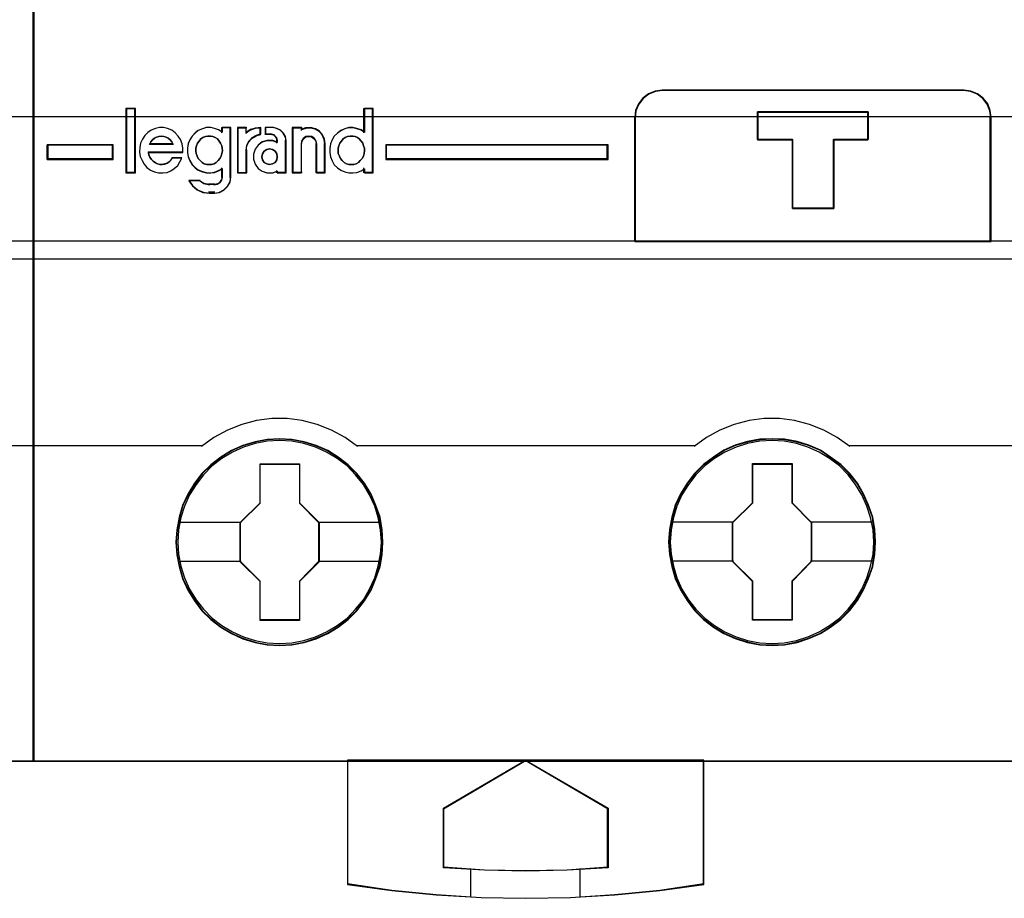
# Model space of a CAD drawing. Extents: x -543332 to -314699, y -9028 to 155584.
# Tile 48 of 256: x -448444 to -448084, y 23378 to 23699. Entities that reach past the tile are written whole.
import ezdxf

# ---------------------------------------------------------------- set-up
doc = ezdxf.new("R2010")
doc.units = 0
doc.header["$MEASUREMENT"] = 0
doc.layers.get('0').update_dxf_attribs({"color": 8})
for name, color, linetype in [('30', 7, 'Continuous'), ('45', 8, 'Continuous'), ('50', 7, 'Continuous')]:
    doc.layers.add(name, color=color, linetype=linetype)

# ---------------------------------------------------------------- blocks, each defined once
blk = doc.blocks.new('*U1096')
at = {"layer": '50', "color": 7}
blk.add_lwpolyline([(61.983887, -487.347089), (386.017439, -487.347089), (386.017439, -533.64975), (61.983887, -533.64975), (61.983887, -487.347089)], dxfattribs=at)
blk = doc.blocks.new('*U1097')
at = {"layer": '30', "color": 7}
blk.add_lwpolyline([(51.981526, -492.476529), (396.088727, -492.476529), (396.088727, -528.454107), (51.981526, -528.454107), (51.981526, -492.476529)], close=True, dxfattribs=at)
blk.add_lwpolyline([(51.981526, -492.476529), (396.088727, -492.476529), (396.088727, -528.454107), (51.981526, -528.454107), (51.981526, -492.476529)], dxfattribs=at)
blk = doc.blocks.new('*U1100')
at = {"layer": '45', "color": 7}
blk.add_lwpolyline([(179.027152, -468.992858), (142.975706, -468.992858), (142.975706, -551.996037), (179.027152, -551.996037), (179.027152, -468.992858)], close=True, dxfattribs=at)
at = {"layer": '45', "color": 139}
blk.add_lwpolyline([(179.027152, -468.992858), (142.975706, -468.992858), (142.975706, -551.996037), (179.027152, -551.996037), (179.027152, -468.992858)], close=True, dxfattribs=at)
at = {"layer": '45', "color": 59}
blk.add_lwpolyline([(179.011246, -469.008747), (142.991612, -469.008747), (142.991612, -551.977501), (179.011246, -551.977501), (179.011246, -469.008747)], close=True, dxfattribs=at)
at = {"layer": '45', "color": 139}
for points in [[(142.975706, -532.974475), (179.027152, -532.974475)], [(172.810472, -540.463404), (179.027152, -540.463404)]]:
    blk.add_lwpolyline(points, dxfattribs=at)
blk = doc.blocks.new('*U1101')
at = {"layer": '45', "color": 7}
for points in [[(215.025578, -468.992858), (178.974132, -468.992858), (178.974132, -551.996037), (215.025578, -551.996037), (215.025578, -468.992858)], [(213.018658, -527.474297), (201.985215, -527.474297), (201.725669, -527.507504), (201.488213, -527.607127), (201.278367, -527.767631), (201.123745, -527.977946), (201.007778, -528.215934), (200.985689, -528.47606), (200.985689, -533.008901), (214.018184, -533.008901), (214.018184, -528.47606), (213.985051, -528.215934), (213.891173, -527.977946), (213.725506, -527.767631), (213.521182, -527.607127), (213.278204, -527.507504), (213.018658, -527.474297)], [(209.524677, -528.271386), (209.524677, -529.282291), (208.257766, -529.282291), (208.257766, -531.803999), (206.746362, -531.803999), (206.746362, -529.282291), (205.473894, -529.282291), (205.473894, -528.271386), (209.524677, -528.271386)], [(208.257766, -531.803999), (208.257766, -529.282291), (209.524677, -529.282291), (209.524677, -528.271386), (205.473894, -528.271386), (205.473894, -529.282291), (206.746362, -529.282291), (206.746362, -531.803999), (208.257766, -531.803999)], [(208.251809, -531.78811), (208.251809, -529.289086), (209.508771, -529.289086), (209.508771, -528.287274), (205.4898, -528.287274), (205.4898, -529.289086), (206.752275, -529.289086), (206.752275, -531.78811), (208.251809, -531.78811)], [(181.914131, -530.005915), (181.914131, -529.470991), (179.504339, -529.470991), (179.504339, -530.005915), (181.914131, -530.005915)], [(191.879378, -529.470991), (191.879378, -530.005915), (200.012758, -530.005915), (200.012758, -529.470991), (191.879378, -529.470991)], [(191.773336, -543.990608), (191.745662, -543.537569), (191.67371, -543.08453), (191.518736, -542.648066), (191.347158, -542.233702), (191.109162, -541.835912), (190.826887, -541.487846), (190.500335, -541.161879), (190.135038, -540.885636), (189.764207, -540.637017), (189.332494, -540.454697), (188.90078, -540.3221), (188.446927, -540.239227), (187.998609, -540.217128), (187.539222, -540.239227), (187.101973, -540.3221), (186.653655, -540.454697), (186.238546, -540.637017), (185.845576, -540.885636), (185.485815, -541.161879), (185.153727, -541.487846), (184.893592, -541.835912), (184.650061, -542.233702), (184.445274, -542.648066), (184.329043, -543.08453), (184.240487, -543.537569), (184.207278, -543.990608), (184.240487, -544.449171), (184.329043, -544.885635), (184.445274, -545.322099), (184.650061, -545.741988), (184.893592, -546.134253), (185.153727, -546.498894), (185.485815, -546.819336), (185.845576, -547.101104), (186.238546, -547.333148), (186.653655, -547.520993), (187.101973, -547.659115), (187.539222, -547.747513), (187.998609, -547.769612), (188.446927, -547.747513), (188.90078, -547.659115), (189.332494, -547.520993), (189.764207, -547.333148), (190.135038, -547.101104), (190.500335, -546.819336), (190.826887, -546.498894), (191.109162, -546.134253), (191.347158, -545.741988), (191.518736, -545.322099), (191.67371, -544.885635), (191.745662, -544.449171), (191.773336, -543.990608)], [(191.773336, -543.990608), (191.745662, -543.537569), (191.67371, -543.08453), (191.518736, -542.648066), (191.347158, -542.233702), (191.109162, -541.835912), (190.826887, -541.487846), (190.500335, -541.161879), (190.135038, -540.885636), (189.764207, -540.637017), (189.332494, -540.454697), (188.90078, -540.3221), (188.446927, -540.239227), (187.998609, -540.217128), (187.539222, -540.239227), (187.101973, -540.3221), (186.653655, -540.454697), (186.238546, -540.637017), (185.845576, -540.885636), (185.485815, -541.161879), (185.153727, -541.487846), (184.893592, -541.835912), (184.650061, -542.233702), (184.445274, -542.648066), (184.329043, -543.08453), (184.240487, -543.537569), (184.207278, -543.990608), (184.240487, -544.449171), (184.329043, -544.885635), (184.445274, -545.322099), (184.650061, -545.741988), (184.893592, -546.134253), (185.153727, -546.498894), (185.485815, -546.819336), (185.845576, -547.101104), (186.238546, -547.333148), (186.653655, -547.520993), (187.101973, -547.659115), (187.539222, -547.747513), (187.998609, -547.769612), (188.446927, -547.747513), (188.90078, -547.659115), (189.332494, -547.520993), (189.764207, -547.333148), (190.135038, -547.101104), (190.500335, -546.819336), (190.826887, -546.498894), (191.109162, -546.134253), (191.347158, -545.741988), (191.518736, -545.322099), (191.67371, -544.885635), (191.745662, -544.449171), (191.773336, -543.990608)], [(191.754779, -543.990619), (191.727231, -543.539487), (191.655607, -543.088354), (191.501338, -542.653727), (191.330542, -542.241106), (191.09363, -541.84499), (190.812641, -541.498388), (190.487576, -541.173793), (190.123944, -540.898712), (189.754802, -540.651139), (189.325055, -540.469586), (188.895307, -540.337547), (188.443522, -540.255023), (187.997246, -540.233017), (187.539951, -540.255023), (187.104694, -540.337547), (186.658418, -540.469586), (186.2452, -540.651139), (185.85402, -540.898712), (185.495897, -541.173793), (185.165322, -541.498388), (184.906372, -541.84499), (184.66395, -542.241106), (184.460096, -542.653727), (184.344395, -543.088354), (184.256242, -543.539487), (184.223184, -543.990619), (184.256242, -544.447253), (184.344395, -544.881881), (184.460096, -545.316508), (184.66395, -545.734631), (184.906372, -546.125246), (185.165322, -546.488352), (185.495897, -546.807446), (185.85402, -547.088028), (186.2452, -547.319096), (186.658418, -547.506151), (187.104694, -547.643691), (187.539951, -547.731717), (187.997246, -547.753723), (188.443522, -547.731717), (188.895307, -547.643691), (189.325055, -547.506151), (189.754802, -547.319096), (190.123944, -547.088028), (190.487576, -546.807446), (190.812641, -546.488352), (191.09363, -546.125246), (191.330542, -545.734631), (191.501338, -545.316508), (191.655607, -544.881881), (191.727231, -544.447253), (191.754779, -543.990619)], [(209.784479, -543.985311), (209.762339, -543.532273), (209.690385, -543.079234), (209.535406, -542.64277), (209.352752, -542.228406), (209.125819, -541.830616), (208.843536, -541.482549), (208.516973, -541.156583), (208.146131, -540.88034), (207.780823, -540.631721), (207.349096, -540.449401), (206.917369, -540.316804), (206.463503, -540.233931), (206.004101, -540.211832), (205.555769, -540.233931), (205.107437, -540.316804), (204.659105, -540.449401), (204.243983, -540.631721), (203.862071, -540.88034), (203.502299, -541.156583), (203.170201, -541.482549), (202.898988, -541.830616), (202.65545, -542.228406), (202.461726, -542.64277), (202.345492, -543.079234), (202.256932, -543.532273), (202.223723, -543.985311), (202.256932, -544.43835), (202.345492, -544.880339), (202.461726, -545.316803), (202.65545, -545.736692), (202.898988, -546.128957), (203.170201, -546.493598), (203.502299, -546.81404), (203.862071, -547.095808), (204.243983, -547.327852), (204.659105, -547.515697), (205.107437, -547.653819), (205.555769, -547.742216), (206.004101, -547.764316), (206.463503, -547.742216), (206.917369, -547.653819), (207.349096, -547.515697), (207.780823, -547.327852), (208.146131, -547.095808), (208.516973, -546.81404), (208.843536, -546.493598), (209.125819, -546.128957), (209.352752, -545.736692), (209.535406, -545.316803), (209.690385, -544.880339), (209.762339, -544.43835), (209.784479, -543.985311)], [(209.784479, -543.985311), (209.762339, -543.532273), (209.690385, -543.079234), (209.535406, -542.64277), (209.352752, -542.228406), (209.125819, -541.830616), (208.843536, -541.482549), (208.516973, -541.156583), (208.146131, -540.88034), (207.780823, -540.631721), (207.349096, -540.449401), (206.917369, -540.316804), (206.463503, -540.233931), (206.004101, -540.211832), (205.555769, -540.233931), (205.107437, -540.316804), (204.659105, -540.449401), (204.243983, -540.631721), (203.862071, -540.88034), (203.502299, -541.156583), (203.170201, -541.482549), (202.898988, -541.830616), (202.65545, -542.228406), (202.461726, -542.64277), (202.345492, -543.079234), (202.256932, -543.532273), (202.223723, -543.985311), (202.256932, -544.43835), (202.345492, -544.880339), (202.461726, -545.316803), (202.65545, -545.736692), (202.898988, -546.128957), (203.170201, -546.493598), (203.502299, -546.81404), (203.862071, -547.095808), (204.243983, -547.327852), (204.659105, -547.515697), (205.107437, -547.653819), (205.555769, -547.742216), (206.004101, -547.764316), (206.463503, -547.742216), (206.917369, -547.653819), (207.349096, -547.515697), (207.780823, -547.327852), (208.146131, -547.095808), (208.516973, -546.81404), (208.843536, -546.493598), (209.125819, -546.128957), (209.352752, -545.736692), (209.535406, -545.316803), (209.690385, -544.880339), (209.762339, -544.43835), (209.784479, -543.985311)], [(209.765922, -543.985323), (209.743883, -543.534191), (209.672256, -543.083058), (209.517984, -542.648431), (209.336163, -542.23581), (209.110264, -541.839693), (208.829267, -541.493092), (208.504193, -541.168496), (208.135041, -540.893416), (207.771399, -540.645843), (207.34164, -540.46429), (206.911881, -540.332251), (206.460083, -540.249727), (206.002775, -540.22772), (205.556487, -540.249727), (205.110199, -540.332251), (204.663911, -540.46429), (204.250681, -540.645843), (203.870509, -540.893416), (203.512377, -541.168496), (203.181793, -541.493092), (202.911816, -541.839693), (202.669388, -542.23581), (202.476547, -542.648431), (202.360843, -543.083058), (202.272687, -543.534191), (202.239629, -543.985323), (202.272687, -544.436455), (202.360843, -544.876584), (202.476547, -545.311212), (202.669388, -545.729335), (202.911816, -546.119949), (203.181793, -546.483056), (203.512377, -546.802149), (203.870509, -547.082732), (204.250681, -547.3138), (204.663911, -547.500854), (205.110199, -547.638395), (205.556487, -547.726421), (206.002775, -547.748427), (206.460083, -547.726421), (206.911881, -547.638395), (207.34164, -547.500854), (207.771399, -547.3138), (208.135041, -547.082732), (208.504193, -546.802149), (208.829267, -546.483056), (209.110264, -546.119949), (209.336163, -545.729335), (209.517984, -545.311212), (209.672256, -544.876584), (209.743883, -544.436455), (209.765922, -543.985323)], [(187.28422, -541.125439), (188.729035, -541.125439), (188.729035, -542.558802), (189.443075, -543.272716), (189.443075, -544.706079), (188.729035, -545.431062), (188.729035, -546.853357), (187.28422, -546.853357), (187.28422, -545.431062), (186.553445, -544.706079), (186.553445, -543.272716), (187.28422, -542.558802), (187.28422, -541.125439)], [(187.28422, -541.125439), (188.729035, -541.125439), (188.729035, -541.125439), (188.729035, -542.558802), (188.729035, -542.558802), (189.443075, -543.272716), (189.443075, -543.272716), (189.443075, -544.706079), (189.443075, -544.706079), (188.729035, -545.431062), (188.729035, -545.431062), (188.729035, -546.853357), (188.729035, -546.853357), (187.28422, -546.853357), (187.28422, -546.853357), (187.28422, -545.431062), (187.28422, -545.431062), (186.553445, -544.706079), (186.553445, -544.706079), (186.553445, -543.272716), (186.553445, -543.272716), (187.28422, -542.558802), (187.28422, -542.558802), (187.28422, -541.125439), (187.28422, -541.125439)], [(187.292081, -541.141327), (188.72099, -541.141327), (188.72099, -542.566076), (189.427169, -543.2757), (189.427169, -544.700448), (188.72099, -545.421074), (188.72099, -546.83482), (187.292081, -546.83482), (187.292081, -545.421074), (186.569352, -544.700448), (186.569352, -543.2757), (187.292081, -542.566076), (187.292081, -541.141327)], [(205.295639, -541.120142), (206.734876, -541.120142), (206.734876, -542.553505), (207.448916, -543.26742), (207.448916, -544.700783), (206.734876, -545.425766), (206.734876, -546.848061), (205.295639, -546.848061), (205.295639, -545.425766), (204.559286, -544.700783), (204.559286, -543.26742), (205.295639, -542.553505), (205.295639, -541.120142)], [(205.295639, -541.120142), (206.734876, -541.120142), (206.734876, -541.120142), (206.734876, -542.553505), (206.734876, -542.553505), (207.448916, -543.26742), (207.448916, -543.26742), (207.448916, -544.700783), (207.448916, -544.700783), (206.734876, -545.425766), (206.734876, -545.425766), (206.734876, -546.848061), (206.734876, -546.848061), (205.295639, -546.848061), (205.295639, -546.848061), (205.295639, -545.425766), (205.295639, -545.425766), (204.559286, -544.700783), (204.559286, -544.700783), (204.559286, -543.26742), (204.559286, -543.26742), (205.295639, -542.553505), (205.295639, -542.553505), (205.295639, -541.120142), (205.295639, -541.120142)], [(205.302763, -541.136031), (206.724835, -541.136031), (206.724835, -542.56078), (207.430359, -543.270403), (207.430359, -544.695152), (206.724835, -545.415777), (206.724835, -546.829524), (205.302763, -546.829524), (205.302763, -545.415777), (204.575192, -544.695152), (204.575192, -543.270403), (205.302763, -542.56078), (205.302763, -541.136031)], [(203.514777, -551.958964), (196.993117, -551.958964), (190.476979, -551.958964), (190.476979, -556.50213), (192.106014, -556.723748), (193.729526, -556.878881), (194.994099, -556.956447), (195.364083, -556.978609), (196.993117, -557.006311), (198.638718, -556.978609), (199.00318, -556.956447), (200.262231, -556.878881), (201.896787, -556.723748), (203.514777, -556.50213), (203.514777, -551.958964)], [(196.992869, -551.958964), (200.012758, -553.713048), (200.012758, -555.894552), (198.511125, -555.972265), (196.992869, -556.000019), (195.491236, -555.972265), (193.989603, -555.894552), (193.989603, -553.713048), (196.992869, -551.958964)]]:
    blk.add_lwpolyline(points, close=True, dxfattribs=at)
at = {"layer": '45', "color": 139}
for points in [[(215.025578, -468.992858), (178.974132, -468.992858), (178.974132, -551.996037), (215.025578, -551.996037), (215.025578, -468.992858)], [(182.712093, -528.160164), (182.401922, -528.160164), (182.401922, -530.485227), (182.712093, -530.485227), (182.712093, -528.160164)], [(185.421249, -530.193932), (185.512608, -530.188231), (185.603966, -530.165425), (185.678195, -530.114112), (185.752424, -530.045695), (185.815234, -529.971576), (185.866623, -529.891756), (185.889463, -529.794831), (185.906592, -529.692205), (185.895173, -529.59528), (185.883753, -529.504057), (185.838073, -529.412834), (185.786684, -529.333013), (185.729585, -529.258894), (185.638226, -529.207581), (185.563997, -529.167671), (185.466928, -529.150567), (185.375569, -529.150567), (185.284211, -529.167671), (185.198562, -529.207581), (185.124333, -529.258894), (185.055814, -529.333013), (184.998714, -529.412834), (184.964455, -529.504057), (184.941615, -529.59528), (184.941615, -529.692205), (184.947325, -529.794831), (184.981585, -529.891756), (185.021554, -529.971576), (185.090073, -530.045695), (185.164302, -530.114112), (185.244241, -530.165425), (185.3356, -530.188231), (185.421249, -530.193932)], [(190.625641, -530.193932), (190.71129, -530.188231), (190.802649, -530.165425), (190.888298, -530.114112), (190.951107, -530.045695), (191.013916, -529.971576), (191.065306, -529.891756), (191.088145, -529.794831), (191.105275, -529.692205), (191.105275, -529.59528), (191.071016, -529.504057), (191.048176, -529.412834), (190.985367, -529.333013), (190.911138, -529.258894), (190.842619, -529.207581), (190.76839, -529.167671), (190.677031, -529.150567), (190.574252, -529.150567), (190.482893, -529.167671), (190.397244, -529.207581), (190.323015, -529.258894), (190.265916, -529.333013), (190.203107, -529.412834), (190.163138, -529.504057), (190.146008, -529.59528), (190.140298, -529.692205), (190.146008, -529.794831), (190.185977, -529.891756), (190.231657, -529.971576), (190.288756, -530.045695), (190.357275, -530.114112), (190.448634, -530.165425), (190.534283, -530.188231), (190.625641, -530.193932)], [(187.916078, -529.90661), (187.89845, -529.801063), (187.83969, -529.707243), (187.745674, -529.636878), (187.63403, -529.619287), (187.528262, -529.636878), (187.434245, -529.707243), (187.369609, -529.801063), (187.346105, -529.90661), (187.369609, -530.018021), (187.434245, -530.11184), (187.528262, -530.170478), (187.63403, -530.193932), (187.745674, -530.170478), (187.83969, -530.11184), (187.89845, -530.018021), (187.916078, -529.90661)], [(191.722967, -543.99095), (191.68976, -543.537914), (191.601208, -543.095928), (191.479449, -542.670516), (191.291277, -542.261678), (191.064363, -541.880465), (190.77657, -541.526875), (190.466639, -541.206435), (190.106898, -540.930194), (189.719484, -540.698151), (189.315467, -540.515831), (188.883777, -540.383235), (188.446553, -540.300363), (187.99826, -540.272739), (187.549967, -540.300363), (187.107209, -540.383235), (186.675519, -540.515831), (186.271502, -540.698151), (185.884088, -540.930194), (185.529881, -541.206435), (185.21995, -541.526875), (184.943226, -541.880465), (184.705243, -542.261678), (184.517071, -542.670516), (184.384243, -543.095928), (184.306761, -543.537914), (184.273554, -543.99095), (184.306761, -544.432937), (184.384243, -544.874923), (184.517071, -545.300336), (184.705243, -545.714698), (184.943226, -546.095911), (185.21995, -546.443976), (185.529881, -546.764416), (185.884088, -547.040658), (186.271502, -547.2727), (186.675519, -547.45502), (187.107209, -547.587616), (187.549967, -547.670488), (187.99826, -547.698112), (188.446553, -547.670488), (188.883777, -547.587616), (189.315467, -547.45502), (189.719484, -547.2727), (190.106898, -547.040658), (190.466639, -546.764416), (190.77657, -546.443976), (191.064363, -546.095911), (191.291277, -545.714698), (191.479449, -545.300336), (191.601208, -544.874923), (191.68976, -544.432937), (191.722967, -543.99095)], [(209.723505, -543.99095), (209.695832, -543.537914), (209.607277, -543.095928), (209.474446, -542.670516), (209.291802, -542.261678), (209.059347, -541.880465), (208.782614, -541.526875), (208.467139, -541.206435), (208.107386, -540.930194), (207.725495, -540.698151), (207.31593, -540.515831), (206.895297, -540.383235), (206.452524, -540.300363), (206.004217, -540.272739), (205.55591, -540.300363), (205.107603, -540.383235), (204.686969, -540.515831), (204.277405, -540.698151), (203.895514, -540.930194), (203.541296, -541.206435), (203.214751, -541.526875), (202.949088, -541.880465), (202.711097, -542.261678), (202.522919, -542.670516), (202.401157, -543.095928), (202.312602, -543.537914), (202.279394, -543.99095), (202.312602, -544.432937), (202.401157, -544.874923), (202.522919, -545.300336), (202.711097, -545.714698), (202.949088, -546.095911), (203.214751, -546.443976), (203.541296, -546.764416), (203.895514, -547.040658), (204.277405, -547.2727), (204.686969, -547.45502), (205.107603, -547.587616), (205.55591, -547.670488), (206.004217, -547.698112), (206.452524, -547.670488), (206.895297, -547.587616), (207.31593, -547.45502), (207.725495, -547.2727), (208.107386, -547.040658), (208.467139, -546.764416), (208.782614, -546.443976), (209.059347, -546.095911), (209.291802, -545.714698), (209.474446, -545.300336), (209.607277, -544.874923), (209.695832, -544.432937), (209.723505, -543.99095)]]:
    blk.add_lwpolyline(points, close=True, dxfattribs=at)
at = {"layer": '45', "color": 59}
for points in [[(215.009672, -469.008747), (178.992689, -469.008747), (178.992689, -551.977501), (215.009672, -551.977501), (215.009672, -469.008747)], [(213.018658, -527.474297), (201.985215, -527.474297), (201.725669, -527.507504), (201.488213, -527.607127), (201.278367, -527.767631), (201.123745, -527.977946), (201.007778, -528.215934), (200.985689, -528.47606), (200.985689, -533.008901), (214.018184, -533.008901), (214.018184, -528.47606), (213.985051, -528.215934), (213.891173, -527.977946), (213.725506, -527.767631), (213.521182, -527.607127), (213.278204, -527.507504), (213.018658, -527.474297)], [(213.005192, -527.490185), (201.998681, -527.490185), (201.739769, -527.523202), (201.502892, -527.622253), (201.293559, -527.781835), (201.139314, -527.990943), (201.02363, -528.227564), (201.001595, -528.486197), (201.001595, -532.993012), (214.002278, -532.993012), (214.002278, -528.486197), (213.969226, -528.227564), (213.875577, -527.990943), (213.710314, -527.781835), (213.506489, -527.622253), (213.264104, -527.523202), (213.005192, -527.490185)], [(182.728, -528.144275), (182.383365, -528.144275), (182.383365, -530.501116), (182.728, -530.501116), (182.728, -528.144275)], [(189.866247, -529.914698), (189.922581, -530.059907), (189.995816, -530.19953), (190.114119, -530.311229), (190.238055, -530.400588), (190.378891, -530.462022), (190.525361, -530.495531), (190.677464, -530.501116), (190.823934, -530.478777), (190.976037, -530.422927), (191.099973, -530.344738), (191.099973, -530.501116), (191.415446, -530.501116), (191.415446, -528.144275), (191.099973, -528.144275), (191.099973, -529.015524), (190.976037, -528.937335), (190.823934, -528.881486), (190.677464, -528.853561), (190.525361, -528.853561), (190.378891, -528.892656), (190.238055, -528.959675), (190.114119, -529.049034), (189.995816, -529.160733), (189.922581, -529.294771), (189.866247, -529.439979), (189.83808, -529.601942), (189.83808, -529.75832), (189.866247, -529.914698)], [(209.524677, -528.271386), (209.524677, -529.282291), (208.257766, -529.282291), (208.257766, -531.803999), (206.746362, -531.803999), (206.746362, -529.282291), (205.473894, -529.282291), (205.473894, -528.271386), (209.524677, -528.271386)], [(208.257766, -531.803999), (208.257766, -529.282291), (209.524677, -529.282291), (209.524677, -528.271386), (205.473894, -528.271386), (205.473894, -529.282291), (206.746362, -529.282291), (206.746362, -531.803999), (208.257766, -531.803999)], [(208.251809, -531.78811), (208.251809, -529.289086), (209.508771, -529.289086), (209.508771, -528.287274), (205.4898, -528.287274), (205.4898, -529.289086), (206.752275, -529.289086), (206.752275, -531.78811), (208.251809, -531.78811)], [(183.533547, -530.16395), (183.460204, -530.130234), (183.381221, -530.074039), (183.319162, -530.012225), (183.257103, -529.927934), (183.223253, -529.849262), (183.200686, -529.753731), (184.464428, -529.753731), (184.464428, -529.590768), (184.43622, -529.433424), (184.374161, -529.281699), (184.289536, -529.152452), (184.182343, -529.028824), (184.058226, -528.938913), (183.905899, -528.8771), (183.759215, -528.843383), (183.606889, -528.843383), (183.460204, -528.8771), (183.307878, -528.933294), (183.183761, -529.023205), (183.076568, -529.135594), (182.986301, -529.264841), (182.918601, -529.416565), (182.88475, -529.57391), (182.879109, -529.736873), (182.907317, -529.894217), (182.969376, -530.040323), (183.04836, -530.180808), (183.149911, -530.298817), (183.274028, -530.399966), (183.426354, -530.46178), (183.567397, -530.495497), (183.725365, -530.501116), (183.883333, -530.478639), (184.024375, -530.422444), (184.148493, -530.332533), (184.27261, -530.231383), (184.357236, -530.096517), (184.419295, -529.956031), (184.080792, -529.956031), (184.024375, -530.023464), (183.956675, -530.090898), (183.883333, -530.141472), (183.798707, -530.16957), (183.70844, -530.186428), (183.618172, -530.186428), (183.533547, -530.16395)], [(184.054843, -529.368092), (184.106539, -529.455102), (183.244952, -529.455102), (183.296647, -529.368092), (183.354086, -529.293512), (183.423013, -529.231362), (183.497684, -529.187857), (183.583842, -529.162997), (183.675745, -529.150567), (183.761904, -529.162997), (183.853806, -529.187857), (183.928477, -529.231362), (183.997404, -529.293512), (184.054843, -529.368092)], [(184.106539, -529.455102), (183.244952, -529.455102), (183.296647, -529.368092), (183.354086, -529.293512), (183.423013, -529.231362), (183.497684, -529.187857), (183.583842, -529.162997), (183.675745, -529.150567), (183.761904, -529.162997), (183.853806, -529.187857), (183.928477, -529.231362), (183.997404, -529.293512), (184.054843, -529.368092), (184.106539, -529.455102)], [(184.72156, -530.048711), (184.806044, -530.188216), (184.913057, -530.299821), (185.025703, -530.389104), (185.177774, -530.450487), (185.318581, -530.483968), (185.476285, -530.489548), (185.617092, -530.467228), (185.763531, -530.411425), (185.898705, -530.333302), (185.898705, -530.651375), (185.876176, -530.757399), (185.814221, -530.846683), (185.724105, -530.902485), (185.617092, -530.924806), (185.419962, -530.924806), (185.228465, -530.891324), (185.070761, -530.79088), (184.676502, -530.79088), (184.811677, -530.975028), (184.986277, -531.120113), (185.194671, -531.209397), (185.419962, -531.237298), (185.617092, -531.237298), (185.797324, -531.214977), (185.966293, -531.125694), (186.095835, -530.997349), (186.191584, -530.835522), (186.214113, -530.651375), (186.214113, -528.843383), (185.898705, -528.843383), (185.898705, -529.005209), (185.763531, -528.927086), (185.617092, -528.871284), (185.476285, -528.843383), (185.318581, -528.843383), (185.177774, -528.882445), (185.025703, -528.949407), (184.913057, -529.038691), (184.806044, -529.150295), (184.72156, -529.284221), (184.653973, -529.429306), (184.631444, -529.591133), (184.631444, -529.747379), (184.653973, -529.903625), (184.72156, -530.048711)], [(185.729585, -529.258894), (185.786684, -529.333013), (185.838073, -529.412834), (185.883753, -529.504057), (185.895173, -529.59528), (185.906592, -529.692205), (185.889463, -529.794831), (185.866623, -529.891756), (185.815234, -529.971576), (185.752424, -530.045695), (185.678195, -530.114112), (185.603966, -530.165425), (185.512608, -530.188231), (185.421249, -530.193932), (185.3356, -530.188231), (185.244241, -530.165425), (185.164302, -530.114112), (185.090073, -530.045695), (185.021554, -529.971576), (184.981585, -529.891756), (184.947325, -529.794831), (184.941615, -529.692205), (184.941615, -529.59528), (184.964455, -529.504057), (184.998714, -529.412834), (185.055814, -529.333013), (185.124333, -529.258894), (185.198562, -529.207581), (185.284211, -529.167671), (185.375569, -529.150567), (185.466928, -529.150567), (185.563997, -529.167671), (185.638226, -529.207581), (185.729585, -529.258894)], [(185.244241, -530.165425), (185.164302, -530.114112), (185.090073, -530.045695), (185.021554, -529.971576), (184.981585, -529.891756), (184.947325, -529.794831), (184.941615, -529.692205), (184.941615, -529.59528), (184.964455, -529.504057), (184.998714, -529.412834), (185.055814, -529.333013), (185.124333, -529.258894), (185.198562, -529.207581), (185.284211, -529.167671), (185.375569, -529.150567), (185.466928, -529.150567), (185.563997, -529.167671), (185.638226, -529.207581), (185.729585, -529.258894), (185.786684, -529.333013), (185.838073, -529.412834), (185.883753, -529.504057), (185.895173, -529.59528), (185.906592, -529.692205), (185.889463, -529.794831), (185.866623, -529.891756), (185.815234, -529.971576), (185.752424, -530.045695), (185.678195, -530.114112), (185.603966, -530.165425), (185.512608, -530.188231), (185.421249, -530.193932), (185.3356, -530.188231), (185.244241, -530.165425)], [(186.455357, -528.843383), (186.455357, -530.501116), (186.777016, -530.501116), (186.777016, -529.66944), (186.799992, -529.500857), (186.880406, -529.343513), (186.995285, -529.214266), (187.15037, -529.129974), (187.316944, -529.079399), (187.316944, -528.843383), (187.115907, -528.860241), (186.937846, -528.916436), (186.777016, -529.023205), (186.777016, -528.843383), (186.455357, -528.843383)], [(186.471263, -528.859272), (186.471263, -530.485227), (186.781046, -530.485227), (186.781046, -529.669494), (186.803173, -529.504142), (186.880619, -529.349814), (186.991255, -529.223045), (187.140615, -529.140369), (187.301038, -529.090764), (187.301038, -528.859272), (187.107424, -528.875807), (186.935937, -528.930924), (186.781046, -529.035647), (186.781046, -528.859272), (186.471263, -528.859272)], [(187.106356, -529.635723), (187.043887, -529.815545), (187.043887, -530.000987), (187.106356, -530.180808), (187.214257, -530.332533), (187.361911, -530.439302), (187.53796, -530.495497), (187.742404, -530.495497), (187.907095, -530.439302), (187.907095, -530.501116), (188.242156, -530.501116), (188.242156, -529.315416), (188.21944, -529.16931), (188.139934, -529.040063), (188.032033, -528.933294), (187.901416, -528.87148), (187.759441, -528.843383), (187.48117, -528.843383), (187.48117, -529.079399), (187.674256, -529.079399), (187.799194, -529.113116), (187.884379, -529.203027), (187.907095, -529.315416), (187.907095, -529.388468), (187.742404, -529.321035), (187.53796, -529.321035), (187.361911, -529.377229), (187.214257, -529.489618), (187.106356, -529.635723)], [(188.464843, -528.843383), (188.464843, -530.501116), (188.794121, -530.501116), (188.794121, -529.433424), (188.81683, -529.332274), (188.867925, -529.242363), (188.958761, -529.17493), (189.066628, -529.158071), (189.168818, -529.17493), (189.271008, -529.242363), (189.32778, -529.332274), (189.344812, -529.433424), (189.344812, -530.501116), (189.668413, -530.501116), (189.668413, -529.433424), (189.645704, -529.264841), (189.571901, -529.101877), (189.452679, -528.97263), (189.310748, -528.882719), (189.134755, -528.843383), (188.958761, -528.854622), (188.794121, -528.910816), (188.794121, -528.843383), (188.464843, -528.843383)], [(188.480749, -528.859272), (188.480749, -530.485227), (188.801324, -530.485227), (188.801324, -529.438002), (188.823433, -529.338791), (188.873177, -529.250604), (188.961612, -529.184463), (189.066628, -529.167928), (189.166117, -529.184463), (189.265606, -529.250604), (189.320877, -529.338791), (189.337459, -529.438002), (189.337459, -530.485227), (189.652507, -530.485227), (189.652507, -529.438002), (189.630398, -529.27265), (189.558545, -529.112811), (189.442475, -528.986041), (189.304296, -528.897854), (189.132954, -528.859272), (188.961612, -528.870295), (188.801324, -528.925412), (188.801324, -528.859272), (188.480749, -528.859272)], [(190.842619, -529.207581), (190.911138, -529.258894), (190.985367, -529.333013), (191.048176, -529.412834), (191.071016, -529.504057), (191.105275, -529.59528), (191.105275, -529.692205), (191.088145, -529.794831), (191.065306, -529.891756), (191.013916, -529.971576), (190.951107, -530.045695), (190.888298, -530.114112), (190.802649, -530.165425), (190.71129, -530.188231), (190.625641, -530.193932), (190.534283, -530.188231), (190.448634, -530.165425), (190.357275, -530.114112), (190.288756, -530.045695), (190.231657, -529.971576), (190.185977, -529.891756), (190.146008, -529.794831), (190.140298, -529.692205), (190.146008, -529.59528), (190.163138, -529.504057), (190.203107, -529.412834), (190.265916, -529.333013), (190.323015, -529.258894), (190.397244, -529.207581), (190.482893, -529.167671), (190.574252, -529.150567), (190.677031, -529.150567), (190.76839, -529.167671), (190.842619, -529.207581)], [(190.185977, -529.891756), (190.146008, -529.794831), (190.140298, -529.692205), (190.146008, -529.59528), (190.163138, -529.504057), (190.203107, -529.412834), (190.265916, -529.333013), (190.323015, -529.258894), (190.397244, -529.207581), (190.482893, -529.167671), (190.574252, -529.150567), (190.677031, -529.150567), (190.76839, -529.167671), (190.842619, -529.207581), (190.911138, -529.258894), (190.985367, -529.333013), (191.048176, -529.412834), (191.071016, -529.504057), (191.105275, -529.59528), (191.105275, -529.692205), (191.088145, -529.794831), (191.065306, -529.891756), (191.013916, -529.971576), (190.951107, -530.045695), (190.888298, -530.114112), (190.802649, -530.165425), (190.71129, -530.188231), (190.625641, -530.193932), (190.534283, -530.188231), (190.448634, -530.165425), (190.357275, -530.114112), (190.288756, -530.045695), (190.231657, -529.971576), (190.185977, -529.891756)], [(181.895574, -529.990026), (181.895574, -529.48688), (179.520245, -529.48688), (179.520245, -529.990026), (181.895574, -529.990026)], [(187.89845, -529.801063), (187.916078, -529.90661), (187.89845, -530.018021), (187.83969, -530.11184), (187.745674, -530.170478), (187.63403, -530.193932), (187.528262, -530.170478), (187.434245, -530.11184), (187.369609, -530.018021), (187.346105, -529.90661), (187.369609, -529.801063), (187.434245, -529.707243), (187.528262, -529.636878), (187.63403, -529.619287), (187.745674, -529.636878), (187.83969, -529.707243), (187.89845, -529.801063)], [(187.369609, -529.801063), (187.434245, -529.707243), (187.528262, -529.636878), (187.63403, -529.619287), (187.745674, -529.636878), (187.83969, -529.707243), (187.89845, -529.801063), (187.916078, -529.90661), (187.89845, -530.018021), (187.83969, -530.11184), (187.745674, -530.170478), (187.63403, -530.193932), (187.528262, -530.170478), (187.434245, -530.11184), (187.369609, -530.018021), (187.346105, -529.90661), (187.369609, -529.801063)], [(203.514777, -551.958964), (196.993117, -551.958964), (190.476979, -551.958964), (190.476979, -556.50213), (192.106014, -556.723748), (193.729526, -556.878881), (194.994099, -556.956447), (195.364083, -556.978609), (196.993117, -557.006311), (198.638718, -556.978609), (199.00318, -556.956447), (200.262231, -556.878881), (201.896787, -556.723748), (203.514777, -556.50213), (203.514777, -551.958964)], [(196.992869, -551.958964), (200.012758, -553.713048), (200.012758, -555.894552), (198.511125, -555.972265), (196.992869, -556.000019), (195.491236, -555.972265), (193.989603, -555.894552), (193.989603, -553.713048), (196.992869, -551.958964)]]:
    blk.add_lwpolyline(points, close=True, dxfattribs=at)
at = {"layer": '45', "color": 139}
for points in [[(202.016942, -527.474297), (201.749158, -527.508444), (201.504164, -527.610888), (201.287658, -527.775935), (201.128127, -527.992205), (201.008479, -528.236931), (200.985689, -528.504422)], [(201.982478, -527.474297), (213.021395, -527.474297)], [(214.018184, -528.504422), (213.983999, -528.236931), (213.887141, -527.992205), (213.716215, -527.775935), (213.505407, -527.610888), (213.254715, -527.508444), (212.986931, -527.474297)], [(182.383365, -528.144275), (182.383365, -530.501116)], [(182.383365, -528.144275), (182.728, -528.144275)], [(182.693536, -528.144275), (182.693536, -530.501116)], [(191.070812, -528.144275), (191.070812, -529.036697)], [(191.070812, -528.144275), (191.415446, -528.144275)], [(191.378332, -528.144275), (191.378332, -530.501116)], [(200.985689, -533.008901), (200.985689, -528.469996)], [(205.473894, -528.271386), (209.524677, -528.271386)], [(205.473894, -528.271386), (205.473894, -529.306807)], [(209.490214, -528.271386), (209.490214, -529.306807)], [(213.983721, -533.008901), (213.983721, -528.469996)], [(184.464428, -529.753731), (184.464428, -529.590768), (184.43622, -529.433424), (184.374161, -529.281699), (184.289536, -529.152452), (184.182343, -529.028824), (184.058226, -528.938913), (183.905899, -528.8771), (183.759215, -528.843383), (183.606889, -528.843383), (183.460204, -528.8771), (183.307878, -528.933294), (183.183761, -529.023205), (183.076568, -529.135594), (182.986301, -529.264841), (182.918601, -529.416565), (182.88475, -529.57391), (182.879109, -529.736873), (182.907317, -529.894217), (182.969376, -530.040323), (183.04836, -530.180808), (183.149911, -530.298817), (183.274028, -530.399966), (183.426354, -530.46178), (183.567397, -530.495497), (183.725365, -530.501116), (183.883333, -530.478639), (184.024375, -530.422444), (184.148493, -530.332533), (184.27261, -530.231383), (184.357236, -530.096517), (184.419295, -529.956031)], [(184.106539, -529.455102), (184.054843, -529.368092), (183.997404, -529.293512), (183.928477, -529.231362), (183.853806, -529.187857), (183.761904, -529.162997), (183.675745, -529.150567), (183.583842, -529.162997), (183.497684, -529.187857), (183.423013, -529.231362), (183.354086, -529.293512), (183.296647, -529.368092), (183.244952, -529.455102)], [(185.906592, -529.006347), (185.770577, -528.927675), (185.623226, -528.87148), (185.481543, -528.843383), (185.322858, -528.843383), (185.181175, -528.882719), (185.028157, -528.950152), (184.91481, -529.040063), (184.807131, -529.152452), (184.722121, -529.287318), (184.654113, -529.433424), (184.631444, -529.596387), (184.631444, -529.753731), (184.654113, -529.911076), (184.722121, -530.057181), (184.807131, -530.197667), (184.91481, -530.310055), (185.028157, -530.399966), (185.181175, -530.46178), (185.322858, -530.495497), (185.481543, -530.501116), (185.623226, -530.478639), (185.770577, -530.422444), (185.906592, -530.343772)], [(185.872129, -528.843383), (185.872129, -529.036697)], [(185.872129, -528.843383), (186.214113, -528.843383)], [(186.179649, -528.843383), (186.179649, -530.660004)], [(186.455357, -528.843383), (186.455357, -530.501116)], [(186.455357, -528.843383), (186.799992, -528.843383)], [(187.316944, -528.843383), (187.110642, -528.863244), (186.927918, -528.929447), (186.762877, -529.055234)], [(186.762877, -528.843383), (186.762877, -529.055234)], [(187.316944, -529.073771), (187.146008, -529.126431), (186.986862, -529.214198), (186.868975, -529.348774), (186.786455, -529.512605), (186.762877, -529.688138)], [(187.28248, -528.843383), (187.28248, -529.108197)], [(187.468053, -528.843383), (187.468053, -529.108197)], [(187.772922, -528.843383), (187.468053, -528.843383)], [(187.468053, -529.073771), (187.69074, -529.073771)], [(187.916078, -529.341233), (187.890732, -529.21387), (187.795682, -529.11198), (187.656277, -529.073771)], [(188.242156, -529.341233), (188.218452, -529.187136), (188.13549, -529.05082), (188.022899, -528.938212), (187.886605, -528.873017), (187.738459, -528.843383)], [(188.464843, -528.843383), (188.464843, -530.501116)], [(188.464843, -528.843383), (188.820082, -528.843383)], [(189.668413, -529.455102), (189.645484, -529.280326), (189.570962, -529.111374), (189.450581, -528.977379), (189.30727, -528.884164), (189.129564, -528.843383), (188.951859, -528.855035), (188.785618, -528.913294)], [(188.785618, -528.843383), (188.785618, -528.944012)], [(189.355591, -529.455102), (189.337963, -529.343232), (189.279203, -529.243792), (189.173435, -529.169212), (189.067667, -529.150567), (188.956022, -529.169212), (188.862006, -529.243792), (188.809122, -529.343232), (188.785618, -529.455102)], [(191.105275, -529.006347), (190.980818, -528.927675), (190.828076, -528.87148), (190.680991, -528.843383), (190.528249, -528.843383), (190.381163, -528.882719), (190.239735, -528.950152), (190.115279, -529.040063), (189.996479, -529.152452), (189.922936, -529.287318), (189.866365, -529.433424), (189.83808, -529.596387), (189.83808, -529.753731), (189.866365, -529.911076), (189.922936, -530.057181), (189.996479, -530.197667), (190.115279, -530.310055), (190.239735, -530.399966), (190.381163, -530.46178), (190.528249, -530.495497), (190.680991, -530.501116), (190.828076, -530.478639), (190.980818, -530.422444), (191.105275, -530.343772)], [(179.504339, -529.470991), (181.914131, -529.470991)], [(179.504339, -530.005915), (179.504339, -529.470991)], [(181.877017, -529.470991), (181.877017, -530.005915)], [(183.244952, -529.420677), (184.106539, -529.420677)], [(187.916078, -529.377572), (187.749673, -529.309455), (187.543102, -529.309455), (187.365221, -529.366219), (187.21603, -529.479747), (187.107006, -529.627333), (187.043887, -529.808977), (187.043887, -529.996298), (187.107006, -530.177942), (187.21603, -530.331205), (187.365221, -530.439056), (187.543102, -530.49582), (187.749673, -530.49582), (187.916078, -530.439056)], [(187.881615, -529.304159), (187.881615, -529.412732)], [(188.207692, -529.304159), (188.207692, -530.501116)], [(188.785618, -529.420677), (188.785618, -530.501116)], [(189.318476, -529.420677), (189.318476, -530.501116)], [(189.63395, -529.420677), (189.63395, -530.501116)], [(191.879378, -529.470991), (200.012758, -529.470991)], [(191.879378, -529.470991), (191.879378, -530.005915)], [(199.975644, -530.005915), (199.975644, -529.470991)], [(205.473894, -529.272381), (206.77025, -529.272381)], [(206.735787, -529.272381), (206.735787, -531.803999)], [(208.233623, -529.272381), (209.524677, -529.272381)], [(208.233623, -529.272381), (208.233623, -531.803999)], [(183.194582, -529.733157), (184.464428, -529.733157)], [(183.194582, -529.733157), (183.21749, -529.834886), (183.251851, -529.918664), (183.314847, -530.008425), (183.377843, -530.07425), (183.45802, -530.134091), (183.53247, -530.169996), (183.618374, -530.193932), (183.710005, -530.193932), (183.801635, -530.17598), (183.887539, -530.14606), (183.961989, -530.092203), (184.030712, -530.020394), (184.087981, -529.948584)], [(186.455357, -530.501116), (186.799992, -530.501116), (186.799992, -529.651065)], [(179.504339, -529.971489), (181.914131, -529.971489)], [(184.053518, -529.931767), (184.419361, -529.931767)], [(191.879378, -529.971489), (200.012758, -529.971489)], [(182.383365, -530.466691), (182.728, -530.466691)], [(185.596421, -531.237298), (185.782894, -531.213995), (185.957712, -531.12078), (186.09174, -530.986784), (186.190804, -530.817833), (186.214113, -530.625579)], [(185.596421, -530.930114), (185.714286, -530.905254), (185.813541, -530.843104), (185.881779, -530.743664), (185.906592, -530.625579)], [(185.872129, -530.31045), (185.872129, -530.660004)], [(187.881615, -530.405783), (187.881615, -530.501116)], [(187.881615, -530.466691), (188.242156, -530.466691)], [(188.464843, -530.466691), (188.820082, -530.466691)], [(189.318476, -530.466691), (189.668413, -530.466691)], [(191.070812, -530.31045), (191.070812, -530.501116)], [(191.070812, -530.466691), (191.415446, -530.466691)], [(184.676511, -530.763282), (184.814847, -530.958814), (184.993531, -531.112869), (185.206799, -531.207672), (185.437359, -531.237298)], [(184.676511, -530.763282), (185.098026, -530.763282)], [(185.060912, -530.763282), (185.23092, -530.888406), (185.437359, -530.930114)], [(185.402895, -530.895689), (185.630885, -530.895689)], [(185.630885, -531.202872), (185.402895, -531.202872)], [(206.735787, -531.769573), (208.268086, -531.769573)], [(178.974132, -532.974475), (215.025578, -532.974475)], [(190.848125, -540.500478), (190.399021, -540.164562), (189.894473, -539.896968), (189.378837, -539.692002), (188.829933, -539.549665), (188.275484, -539.47565), (187.721036, -539.47565), (187.155499, -539.549665), (186.617684, -539.692002), (186.096503, -539.896968), (185.597499, -540.164562), (185.148396, -540.500478)], [(208.846012, -540.500478), (208.386015, -540.164562), (207.898306, -539.896968), (207.377346, -539.692002), (206.828674, -539.549665), (206.27446, -539.47565), (205.720246, -539.47565), (205.171575, -539.549665), (204.622903, -539.692002), (204.0964, -539.896968), (203.60315, -540.164562), (203.154236, -540.500478)], [(178.974132, -540.463404), (185.18551, -540.463404)], [(190.81101, -540.463404), (197.009134, -540.463404)], [(196.97467, -540.463404), (203.191351, -540.463404)], [(208.811549, -540.463404), (215.025578, -540.463404)], [(190.476979, -551.958964), (190.476979, -556.505813)], [(193.989603, -553.733215), (197.009134, -551.958964)], [(196.97467, -551.958964), (200.012758, -553.733215)], [(203.480314, -551.958964), (203.480314, -556.505813)], [(193.989603, -553.698789), (193.989603, -555.894094)], [(199.975644, -553.698789), (199.975644, -555.894094)], [(193.989603, -555.859668), (195.491236, -555.963085), (196.992869, -556.000019), (198.511125, -555.963085), (200.012758, -555.859668)], [(194.981091, -555.915279), (194.981091, -556.961293)], [(198.978854, -555.915279), (198.978854, -556.961293)], [(190.476979, -556.468739), (192.106014, -556.705035), (193.729526, -556.870441), (195.364083, -556.976774), (196.993117, -557.006311), (198.638718, -556.976774), (200.262231, -556.870441), (201.896787, -556.705035), (203.514777, -556.468739)]]:
    blk.add_lwpolyline(points, dxfattribs=at)
at = {"layer": '45', "color": 1}
for points in [[(181.914131, -530.005915), (181.914131, -529.470991), (179.504339, -529.470991), (179.504339, -530.005915), (181.914131, -530.005915)], [(191.879378, -529.470991), (191.879378, -530.005915), (200.012758, -530.005915), (200.012758, -529.470991), (191.879378, -529.470991)], [(191.897935, -529.48688), (191.897935, -529.990026), (199.996852, -529.990026), (199.996852, -529.48688), (191.897935, -529.48688)]]:
    blk.add_lwpolyline(points, close=True, dxfattribs=at)
at = {"layer": '45', "color": 7}
for points in [[(184.278856, -543.259836), (186.59056, -543.259836)], [(189.405961, -543.259836), (191.70706, -543.259836)], [(202.295301, -543.251892), (204.593749, -543.251892)], [(207.411801, -543.251892), (209.712901, -543.251892)], [(184.278856, -544.681885), (186.59056, -544.681885)], [(189.405961, -544.681885), (191.70706, -544.681885)], [(202.295301, -544.676589), (204.593749, -544.676589)], [(207.411801, -544.676589), (209.712901, -544.676589)]]:
    blk.add_lwpolyline(points, dxfattribs=at)

msp = doc.modelspace()

# ---------------------------------------------------------------- block references
at = {"xscale": 10, "yscale": 10, "zscale": 10}
for name in ['*U1097', '*U1096', '*U1100', '*U1101']:
    msp.add_blockref(name, (-450229.1, 28948.04), dxfattribs=at)

doc.saveas('drawing.dxf')
